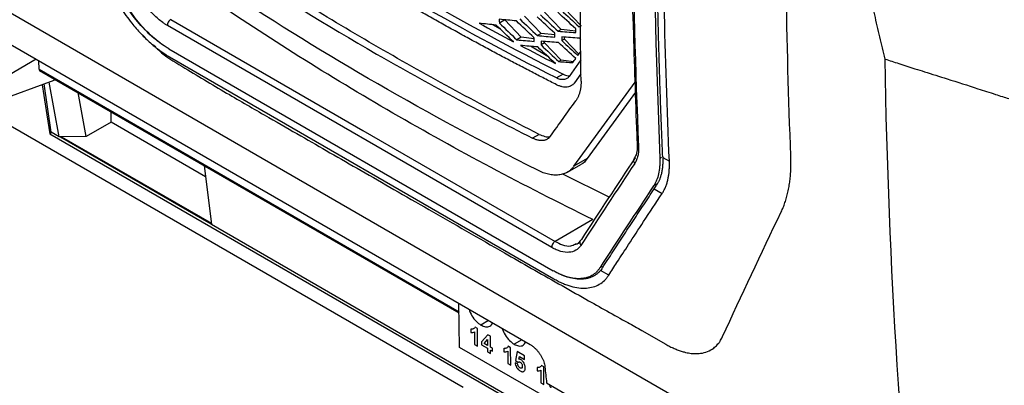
# Model space of a CAD drawing. Header units: millimetres. Extents: x -1111 to 1147, y -743 to 1146.
# Tile 174 of 203: x 824 to 929, y 742 to 781. Entities that reach past the tile are written whole.
import ezdxf

# ---------------------------------------------------------------- set-up
doc = ezdxf.new("R2010")
doc.units = ezdxf.units.MM

msp = doc.modelspace()

# ---------------------------------------------------------------- linework, layer by layer
at = {"color": 7, "linetype": 'Continuous', "lineweight": 25}
for p, q in [((914.777, 728.975), (802.377, 793.863)), ((815.648, 782.876), (878.252, 746.735)), ((883.669, 780.693), (881.902, 782.531)), ((879.424, 779.875), (877.657, 781.712)), ((881.546, 780.284), (879.779, 782.122)), ((880.541, 757.081), (839.597, 780.718)), ((875.014, 780.377), (874.28, 780.801)), ((875.534, 781.303), (874.962, 780.974)), ((875.534, 781.303), (875.534, 781.321)), ((877.301, 779.465), (875.534, 781.303)), ((883.669, 780.693), (883.468, 780.577)), ((836.55, 780.095), (837.241, 779.45)), ((877.301, 779.465), (876.826, 779.192)), ((878.654, 779.31), (877.301, 779.465)), ((879.424, 779.875), (879.015, 779.639)), ((880.865, 779.709), (879.424, 779.875)), ((881.546, 780.284), (881.229, 780.101)), ((883.1, 780.105), (881.546, 780.284)), ((881.899, 779.263), (881.899, 779.485)), ((883.651, 779.216), (883.489, 779.364)), ((839.767, 778.23), (880.704, 754.597)), ((880.115, 777.432), (878.263, 778.501)), ((879.776, 778.854), (879.407, 778.641)), ((879.776, 778.854), (879.777, 779.012)), ((881.543, 777.016), (879.776, 778.854)), ((881.899, 779.263), (881.622, 779.103)), ((883.439, 777.662), (881.899, 779.263)), ((839.827, 777.378), (880.764, 753.745)), ((883.338, 777.522), (883.655, 777.963)), ((825.622, 777.118), (822.163, 775.121)), ((825.927, 776.064), (825.921, 776.946)), ((881.543, 777.016), (881.301, 776.877)), ((882.868, 776.864), (881.543, 777.016)), ((883.657, 777.05), (882.393, 775.285)), ((825.989, 775.928), (870.677, 750.131)), ((881.744, 775.541), (881.035, 775.133)), ((882.991, 774.624), (883.662, 775.564)), ((827.507, 774.873), (818.614, 771.583)), ((827.237, 769.36), (826.486, 774.495)), ((828.085, 768.871), (827.023, 774.694)), ((827.509, 775.051), (827.507, 774.873)), ((882.903, 765.735), (889.412, 774.698)), ((830.937, 768.88), (830.08, 773.567)), ((889.448, 773.608), (884.323, 766.553)), ((833.621, 770.425), (833.621, 771.523)), ((833.621, 770.425), (830.937, 768.88)), ((843.658, 764.613), (833.621, 770.425)), ((827.3, 769.324), (827.081, 769.196)), ((827.081, 769.196), (880.45, 738.387)), ((828.085, 768.871), (827.237, 769.36)), ((828.336, 768.871), (828.085, 768.871)), ((828.212, 768.871), (844.28, 759.595)), ((830.937, 768.88), (828.336, 768.871)), ((828.336, 768.871), (844.292, 759.66)), ((879.198, 769.125), (878.489, 768.717)), ((892.364, 766.731), (892.367, 766.666)), ((843.509, 765.815), (844.29, 759.515)), ((882.208, 765.097), (883.628, 765.915)), ((884.323, 766.553), (882.903, 765.735)), ((892.246, 766.675), (892.049, 766.561)), ((892.367, 766.666), (893.068, 766.261)), ((891.461, 763.32), (891.675, 763.642)), ((891.461, 763.32), (892.305, 762.832)), ((880.42, 738.658), (844.29, 759.515)), ((884.931, 760.053), (880.89, 757.726)), ((883.034, 757.445), (883.175, 757.502)), ((885.912, 755.064), (885.687, 754.934)), ((886.617, 754.136), (885.744, 754.64)), ((870.733, 746.431), (870.662, 751.117)), ((871.917, 748.38), (871.919, 748.018)), ((872.315, 748.09), (872.325, 746.753)), ((872.625, 748.45), (872.373, 748.596)), ((872.64, 746.571), (872.625, 748.45)), ((890.153, 748.241), (892.686, 746.778)), ((873.736, 747.785), (873.053, 747.027)), ((873.053, 747.027), (873.056, 746.715)), ((873.329, 746.869), (873.698, 747.278)), ((873.703, 746.653), (873.329, 746.869)), ((873.698, 747.278), (873.703, 746.653)), ((874.009, 747.628), (873.736, 747.785)), ((874.017, 746.471), (874.009, 747.628)), ((880.169, 740.984), (870.733, 746.431)), ((872.325, 746.753), (872.64, 746.571)), ((873.056, 746.715), (873.705, 746.34)), ((873.705, 746.34), (873.708, 745.954)), ((873.708, 745.954), (874.023, 745.773)), ((874.227, 746.35), (874.017, 746.471)), ((874.023, 745.773), (874.02, 746.158)), ((874.02, 746.158), (874.229, 746.037)), ((874.229, 746.037), (874.227, 746.35)), ((875.452, 746.339), (875.455, 745.977)), ((875.851, 746.049), (875.861, 744.711)), ((876.161, 746.409), (875.909, 746.555)), ((876.175, 744.53), (876.161, 746.409)), ((876.853, 745.986), (876.672, 745.055)), ((877.649, 745.526), (876.853, 745.986)), ((875.861, 744.711), (876.175, 744.53)), ((876.904, 744.685), (876.632, 744.801)), ((876.672, 745.055), (876.947, 744.852)), ((877.046, 745.181), (877.107, 745.479)), ((877.107, 745.479), (877.652, 745.165)), ((877.652, 745.165), (877.649, 745.526)), ((878.988, 744.298), (878.99, 743.936)), ((879.386, 744.008), (879.396, 742.67)), ((879.696, 744.368), (879.444, 744.514)), ((879.711, 742.489), (879.696, 744.368)), ((879.396, 742.67), (879.711, 742.489)), ((879.997, 742.665), (913.855, 723.119))]:
    msp.add_line(p, q, dxfattribs=at)
at = {"color": 250, "linetype": 'Continuous', "lineweight": 25}
for p, q in [((825.927, 776.064), (870.676, 750.231)), ((819.586, 771.943), (871.095, 742.207)), ((881.691, 764.935), (886.677, 762.449)), ((891.773, 763.861), (891.396, 763.644)), ((883.111, 757.38), (883.044, 757.419)), ((873.813, 749.298), (872.998, 748.819)), ((877.348, 747.257), (876.534, 746.778))]:
    msp.add_line(p, q, dxfattribs=at)
at = {"color": 7, "linetype": 'Continuous', "lineweight": 25, "flags": 128}
for points in [[(894.159, 868.065), (893.208, 855.014), (892.453, 842.058), (891.895, 829.202), (891.533, 816.45), (891.367, 803.806), (891.398, 791.274), (891.626, 778.857), (892.049, 766.561)], [(839.952, 781.358), (860.421, 769.542), (880.89, 757.726)], [(826.27, 774.398), (826.445, 773.245), (826.76, 771.218), (827.081, 769.196)]]:
    msp.add_lwpolyline(points, dxfattribs=at)
at = {"color": 7, "linetype": 'Continuous', "lineweight": 25}
msp.add_arc((826.076, 776.05), 0.15, 174.85286, 234.50634, dxfattribs=at)
for centre, major_axis, ratio, start_param, end_param in [((1507.75, 1137.606), (682.341, 584.654), 0.2189093, 2.484296, 2.5027964), ((1507.444, 1137.987), (682.069, 584.239), 0.2187092, 2.4842681, 2.5027607), ((1510.363, 1136.098), (682.47, 584.583), 0.2187092, 2.4861224, 2.5046062)]:
    msp.add_ellipse(centre, major_axis=major_axis, ratio=ratio, start_param=start_param, end_param=end_param, dxfattribs=at)
for points in [[(891.896, 869.371), (890.495, 851.874), (888.747, 817.458), (889.09, 784.19), (889.788, 767.846)], [(906.011, 766.836), (905.526, 778.999), (905.344, 791.349), (905.462, 803.87)], [(893.068, 766.261), (892.585, 777.332), (892.343, 788.555), (892.343, 799.918)], [(851.207, 793.098), (860.738, 786.885), (870.941, 781.018), (881.744, 775.541)], [(883.664, 774.806), (883.582, 779.724), (883.566, 784.68), (883.618, 789.676)], [(879.198, 769.125), (876.353, 770.563), (870.737, 773.497), (862.556, 778.059), (854.636, 782.772), (849.543, 786.008), (847.046, 787.647)], [(879.046, 765.301), (867.351, 771.206), (856.338, 777.561), (846.105, 784.309)], [(874.952, 781.376), (874.955, 781.242), (874.959, 781.108), (874.962, 780.974)], [(876.776, 781.205), (876.166, 781.26), (875.558, 781.317), (874.952, 781.376)], [(877.138, 781.413), (877.761, 780.82), (878.387, 780.229), (879.015, 779.639)], [(880.861, 779.888), (880.229, 780.476), (879.6, 781.065), (878.972, 781.656)], [(879.338, 781.867), (879.966, 781.277), (880.597, 780.688), (881.229, 780.101)], [(883.095, 780.362), (882.459, 780.947), (881.826, 781.534), (881.194, 782.122)], [(881.564, 782.336), (882.197, 781.748), (882.832, 781.162), (883.468, 780.577)], [(874.606, 780.768), (874.002, 780.827), (873.4, 780.888), (872.801, 780.95)], [(872.801, 780.95), (874.015, 780.29), (875.237, 779.635), (876.467, 778.985)], [(876.467, 778.985), (875.845, 779.578), (875.224, 780.172), (874.606, 780.768)], [(874.962, 780.974), (875.581, 780.378), (876.203, 779.784), (876.826, 779.192)], [(878.651, 779.429), (878.024, 780.02), (877.399, 780.611), (876.776, 781.205)], [(883.102, 779.958), (883.1, 780.093), (883.098, 780.227), (883.095, 780.362)], [(878.661, 779.027), (878.658, 779.161), (878.655, 779.295), (878.651, 779.429)], [(879.015, 779.639), (879.631, 779.586), (880.249, 779.535), (880.869, 779.485)], [(880.869, 779.485), (880.866, 779.619), (880.864, 779.754), (880.861, 779.888)], [(881.229, 780.101), (881.851, 780.052), (882.475, 780.004), (883.102, 779.958)], [(883.489, 779.364), (882.861, 779.41), (882.236, 779.458), (881.613, 779.506)], [(881.613, 779.506), (881.616, 779.372), (881.619, 779.237), (881.622, 779.103)], [(876.826, 779.192), (877.435, 779.135), (878.047, 779.08), (878.661, 779.027)], [(879.044, 778.431), (878.429, 778.484), (877.817, 778.539), (877.207, 778.595)], [(877.207, 778.595), (878.442, 777.947), (879.685, 777.304), (880.936, 776.666)], [(880.936, 776.666), (880.303, 777.253), (879.673, 777.841), (879.044, 778.431)], [(881.254, 778.891), (880.633, 778.94), (880.014, 778.991), (879.398, 779.044)], [(879.398, 779.044), (879.401, 778.909), (879.404, 778.775), (879.407, 778.641)], [(879.407, 778.641), (880.037, 778.051), (880.668, 777.463), (881.301, 776.877)], [(883.099, 777.188), (882.482, 777.754), (881.867, 778.322), (881.254, 778.891)], [(881.622, 779.103), (882.192, 778.575), (882.764, 778.047), (883.338, 777.522)], [(882.794, 776.759), (882.895, 776.901), (882.997, 777.044), (883.099, 777.188)], [(881.301, 776.877), (881.797, 776.836), (882.295, 776.797), (882.794, 776.759)], [(920.078, 712.909), (917.777, 733.672), (916.43, 755.119), (916.045, 777.143)], [(880.414, 768.932), (881.293, 770.174), (882.186, 771.425), (883.093, 772.683)], [(898.743, 747.59), (900.749, 751.974), (902.831, 756.401), (904.985, 760.872)], [(879.814, 744.386), (879.874, 743.812), (879.935, 743.238), (879.997, 742.665)]]:
    msp.add_open_spline(points, degree=3, dxfattribs=at)
for points, knots in [([(890.641, 853.676), (890.538, 852.131), (890.127, 845.961), (889.635, 835.279), (889.17, 821.638), (888.938, 808.122), (888.948, 794.745), (889.05, 785.57), (889.207, 780.893), (889.217, 780.589)], [0, 0, 0, 0, 0.06183642, 0.2468961, 0.43195626, 0.61701686, 0.80207787, 0.98713921, 1, 1, 1, 1]), ([(892.364, 766.731), (892.331, 767.52), (892.264, 769.1), (892.173, 771.474), (892.089, 773.853), (892.012, 776.237), (891.943, 778.625), (891.881, 781.017), (891.826, 783.414), (891.779, 785.816), (891.738, 788.222), (891.706, 790.632), (891.68, 793.047), (891.662, 795.466), (891.651, 797.89), (891.649, 799.51), (891.648, 800.319)], [0, 0, 0, 0, 0.07144, 0.1428747, 0.214305, 0.2857318, 0.357156, 0.4285784, 0.5, 0.5714216, 0.642844, 0.7142682, 0.785695, 0.8571253, 0.92856, 1, 1, 1, 1]), ([(916.045, 777.143), (915.86, 777.928), (915.489, 779.498), (914.945, 781.855), (914.409, 784.212), (913.881, 786.569), (913.363, 788.928), (912.853, 791.287), (912.353, 793.646), (911.861, 796.006), (911.377, 798.366), (911.062, 799.941), (910.905, 800.728)], [0, 0, 0, 0, 0.1003745, 0.2006651, 0.300872, 0.4009955, 0.5010359, 0.6009934, 0.7008683, 0.8006609, 0.9003713, 1, 1, 1, 1]), ([(881.035, 775.133), (875.633, 777.872), (870.386, 780.706), (860.199, 786.564), (855.265, 789.583), (850.498, 792.69)], [0, 0, 0, 0, 0.5, 0.5, 1, 1, 1, 1]), ([(881.062, 774.407), (880.623, 774.63), (879.735, 775.082), (878.395, 775.773), (877.031, 776.483), (875.643, 777.214), (874.231, 777.965), (872.797, 778.737), (871.341, 779.53), (869.863, 780.345), (868.363, 781.181), (866.843, 782.039), (865.404, 782.861), (863.992, 783.678), (862.555, 784.518), (860.945, 785.471), (859.167, 786.538), (857.224, 787.723), (855.121, 789.028), (852.863, 790.455), (851.32, 791.454), (850.52, 791.972)], [0, 0, 0, 0, 0.0406762, 0.0823082, 0.1248959, 0.1684393, 0.2129384, 0.2583931, 0.3048035, 0.3521695, 0.400491, 0.449768, 0.5000004, 0.54136, 0.5887602, 0.6422006, 0.7016812, 0.7672018, 0.838762, 0.9163615, 1, 1, 1, 1]), ([(846.337, 787.238), (851.342, 783.954), (856.527, 780.766), (867.256, 774.586), (872.788, 771.6), (878.489, 768.717)], [0, 0, 0, 0, 0.5, 0.5, 1, 1, 1, 1]), ([(833.432, 784.839), (833.474, 784.747), (833.559, 784.563), (833.693, 784.287), (833.832, 784.012), (833.977, 783.738), (834.127, 783.466), (834.282, 783.195), (834.443, 782.925), (834.735, 782.453), (835.178, 781.789), (835.893, 780.838), (836.764, 779.832), (837.583, 779.039), (838.202, 778.51), (838.607, 778.189), (839.013, 777.893), (839.42, 777.62), (839.691, 777.459), (839.827, 777.378)], [0, 0, 0, 0, 0.029975, 0.0598929, 0.0897834, 0.1196764, 0.1496016, 0.179589, 0.2096679, 0.2398678, 0.3387521, 0.4377156, 0.5814489, 0.7258323, 0.7809578, 0.8357546, 0.8904048, 0.9450921, 1, 1, 1, 1]), ([(839.767, 778.23), (839.634, 778.309), (839.502, 778.388), (839.238, 778.558), (839.107, 778.648), (838.714, 778.929), (838.454, 779.134), (837.938, 779.577), (837.679, 779.817), (837.177, 780.322), (836.934, 780.586), (836.463, 781.137), (836.234, 781.424), (835.793, 782.021), (835.58, 782.331), (835.183, 782.957), (834.997, 783.274), (834.736, 783.758), (834.652, 783.92), (834.49, 784.247), (834.414, 784.412), (834.338, 784.577)], [0, 0, 0, 0, 0.0625, 0.0625, 0.125, 0.125, 0.25, 0.25, 0.375, 0.375, 0.5, 0.5, 0.625, 0.625, 0.75, 0.75, 0.875, 0.875, 0.9375, 0.9375, 1, 1, 1, 1]), ([(839.597, 780.718), (839.515, 780.767), (839.432, 780.816), (839.268, 780.923), (839.186, 780.979), (838.939, 781.156), (838.776, 781.285), (838.296, 781.697), (837.988, 782.007), (837.395, 782.702), (837.122, 783.072), (836.75, 783.659), (836.632, 783.859), (836.415, 784.263), (836.318, 784.467), (836.222, 784.673)], [0, 0, 0, 0, 0.0625, 0.0625, 0.125, 0.125, 0.25, 0.25, 0.5, 0.5, 0.75, 0.75, 0.875, 0.875, 1, 1, 1, 1]), ([(839.767, 778.23), (839.699, 778.27), (839.563, 778.35), (839.36, 778.478), (839.157, 778.612), (838.954, 778.753), (838.751, 778.901), (838.549, 779.056), (838.175, 779.354), (837.635, 779.827), (836.922, 780.545), (836.218, 781.355), (835.644, 782.117), (835.205, 782.764), (834.883, 783.279), (834.579, 783.804), (834.395, 784.159), (834.303, 784.337)], [0, 0, 0, 0, 0.0328867, 0.0656929, 0.0984519, 0.1311975, 0.1639633, 0.1967828, 0.2296896, 0.3464711, 0.4633351, 0.5923396, 0.7214531, 0.7912195, 0.8606866, 0.9301737, 1, 1, 1, 1]), ([(884.931, 760.053), (881.244, 761.858), (877.624, 763.705), (870.52, 767.486), (867.034, 769.421), (856.799, 775.341), (850.268, 779.445), (844.032, 783.709)], [0, 0, 0, 0, 0.25, 0.25, 0.5, 0.5, 1, 1, 1, 1]), ([(839.952, 781.358), (839.854, 781.302), (839.759, 781.198), (839.626, 780.96), (839.591, 780.825), (839.597, 780.718)], [0, 0, 0, 0, 0.5, 0.5, 1, 1, 1, 1]), ([(889.217, 780.589), (889.328, 776.739), (889.449, 772.546), (889.627, 768.389), (889.641, 768.05)], [0, 0, 0, 0, 0.9183754, 1, 1, 1, 1]), ([(838.146, 778.605), (838.418, 778.338), (839.348, 777.422), (842.215, 775.746), (846.046, 773.418), (850.325, 770.961), (853.814, 768.955), (856.947, 767.157), (860.276, 765.244), (863.78, 763.233), (868.858, 760.319), (873.735, 757.524), (878.309, 754.904), (881.228, 753.241), (884.655, 751.302), (887.692, 749.599), (889.651, 748.518), (890.153, 748.241)], [0, 0, 0, 0, 0.0187076, 0.0642015, 0.1479048, 0.2237133, 0.2909516, 0.3567436, 0.4254919, 0.4974225, 0.5727753, 0.734759, 0.7909516, 0.8442439, 0.8958855, 0.9732935, 1, 1, 1, 1]), ([(916.045, 777.143), (916.532, 776.985), (917.593, 776.64), (918.994, 776.193), (920.71, 775.65), (922.948, 774.943), (925.157, 774.241), (926.869, 773.686), (927.736, 773.405), (928.525, 773.15), (929.006, 772.998), (929.237, 772.926)], [0, 0, 0, 0, 0.11099659, 0.24188006, 0.31839236, 0.50082545, 0.75003259, 0.82035817, 0.89082567, 0.94754175, 1, 1, 1, 1]), ([(882.393, 775.285), (882.325, 775.192), (882.245, 775.114), (882.054, 775.005), (881.944, 774.969), (881.708, 774.942), (881.579, 774.95), (881.379, 774.996), (881.311, 775.017), (881.174, 775.066), (881.105, 775.099), (881.035, 775.133)], [0, 0, 0, 0, 0.25, 0.25, 0.5, 0.5, 0.75, 0.75, 0.875, 0.875, 1, 1, 1, 1]), ([(881.744, 775.541), (881.933, 775.455), (882.195, 775.336), (882.408, 775.376), (882.466, 775.387)], [0, 0, 0, 0, 0.7237459, 1, 1, 1, 1]), ([(882.991, 774.624), (882.976, 774.604), (882.946, 774.563), (882.897, 774.507), (882.834, 774.444), (882.757, 774.378), (882.629, 774.291), (882.448, 774.208), (882.203, 774.152), (881.934, 774.144), (881.696, 774.177), (881.501, 774.228), (881.355, 774.277), (881.208, 774.335), (881.11, 774.383), (881.062, 774.407)], [0, 0, 0, 0, 0.0390559, 0.0781565, 0.1173676, 0.1782692, 0.2390048, 0.3641501, 0.4916893, 0.620435, 0.7489694, 0.8122767, 0.8759214, 0.9380905, 1, 1, 1, 1]), ([(883.636, 774.19), (883.63, 774.141), (883.617, 774.043), (883.593, 773.899), (883.564, 773.759), (883.54, 773.669), (883.529, 773.624)], [0, 0, 0, 0, 0.2500667, 0.5004361, 0.7505886, 1, 1, 1, 1]), ([(883.664, 774.806), (883.665, 774.753), (883.666, 774.648), (883.661, 774.492), (883.651, 774.339), (883.641, 774.24), (883.636, 774.19)], [0, 0, 0, 0, 0.2499043, 0.4996917, 0.7496329, 1, 1, 1, 1]), ([(883.529, 773.624), (883.514, 773.573), (883.486, 773.473), (883.435, 773.328), (883.379, 773.188), (883.317, 773.053), (883.248, 772.924), (883.174, 772.8), (883.12, 772.722), (883.093, 772.683)], [0, 0, 0, 0, 0.1426541, 0.2850436, 0.4273652, 0.5698188, 0.7126065, 0.8559322, 1, 1, 1, 1]), ([(880.414, 768.932), (880.393, 768.903), (880.349, 768.845), (880.275, 768.767), (880.194, 768.697), (880.105, 768.634), (880.007, 768.579), (879.902, 768.534), (879.789, 768.499), (879.669, 768.474), (879.542, 768.46), (879.408, 768.458), (879.267, 768.468), (879.121, 768.491), (878.969, 768.526), (878.813, 768.576), (878.652, 768.638), (878.544, 768.69), (878.489, 768.717)], [0, 0, 0, 0, 0.0559806, 0.1124458, 0.1695841, 0.2275995, 0.2867316, 0.3470972, 0.4084897, 0.4706595, 0.5334185, 0.5971212, 0.6621044, 0.728218, 0.7947953, 0.8620477, 0.9303272, 1, 1, 1, 1]), ([(879.198, 769.125), (879.401, 769.042), (879.791, 768.883), (880.194, 768.832), (880.357, 768.888), (880.375, 768.894)], [0, 0, 0, 0, 0.4907231, 0.9435193, 1, 1, 1, 1]), ([(889.635, 768.062), (889.639, 767.934), (889.653, 767.505), (889.561, 766.973), (889.373, 766.656), (889.29, 766.515)], [0, 0, 0, 0, 0.1906065, 0.6393826, 1, 1, 1, 1]), ([(889.788, 767.846), (889.791, 767.754), (889.793, 767.663), (889.79, 767.486), (889.786, 767.399), (889.766, 767.144), (889.742, 766.982), (889.673, 766.676), (889.628, 766.532), (889.546, 766.331), (889.517, 766.266), (889.452, 766.144), (889.416, 766.086), (889.38, 766.029)], [0, 0, 0, 0, 0.125, 0.125, 0.25, 0.25, 0.5, 0.5, 0.75, 0.75, 0.875, 0.875, 1, 1, 1, 1]), ([(904.985, 760.872), (905.021, 760.949), (905.095, 761.105), (905.198, 761.348), (905.296, 761.599), (905.388, 761.857), (905.475, 762.124), (905.557, 762.399), (905.632, 762.681), (905.702, 762.972), (905.765, 763.271), (905.838, 763.668), (905.914, 764.174), (905.979, 764.799), (906.017, 765.451), (906.032, 766.13), (906.018, 766.6), (906.011, 766.836)], [0, 0, 0, 0, 0.0484229, 0.0971888, 0.1462986, 0.1957526, 0.2455513, 0.2956948, 0.3461831, 0.3970161, 0.4481934, 0.4997148, 0.5973275, 0.6961622, 0.796218, 0.8974957, 1, 1, 1, 1]), ([(882.903, 765.735), (882.876, 765.697), (882.821, 765.623), (882.732, 765.519), (882.639, 765.422), (882.54, 765.331), (882.436, 765.247), (882.327, 765.169), (882.118, 765.039), (881.785, 764.892), (881.299, 764.79), (880.773, 764.778), (880.308, 764.846), (879.926, 764.944), (879.635, 765.04), (879.342, 765.157), (879.145, 765.253), (879.046, 765.301)], [0, 0, 0, 0, 0.03574859, 0.0713738, 0.10692563, 0.14245437, 0.17801045, 0.21364414, 0.24940543, 0.37454269, 0.49972078, 0.62486119, 0.75004541, 0.81265391, 0.87500382, 0.93736321, 1, 1, 1, 1]), ([(884.323, 766.553), (884.135, 766.29), (883.941, 766.021), (883.634, 765.923), (883.626, 765.92)], [0, 0, 0, 0, 0.973796, 1, 1, 1, 1]), ([(889.308, 766.506), (889.292, 766.477), (889.255, 766.407), (889.256, 766.271), (889.298, 766.147), (889.348, 766.068), (889.373, 766.037), (889.38, 766.029)], [0, 0, 0, 0, 0.2114756, 0.4998923, 0.7883195, 0.9422227, 1, 1, 1, 1]), ([(892.049, 766.561), (892.053, 766.415), (892.057, 766.268), (892.054, 765.982), (892.047, 765.842), (892.014, 765.432), (891.976, 765.171), (891.865, 764.678), (891.794, 764.448), (891.663, 764.128), (891.615, 764.025), (891.512, 763.828), (891.455, 763.735), (891.396, 763.644)], [0, 0, 0, 0, 0.125, 0.125, 0.25, 0.25, 0.5, 0.5, 0.75, 0.75, 0.875, 0.875, 1, 1, 1, 1]), ([(892.367, 766.666), (892.369, 766.588), (892.374, 766.431), (892.372, 766.201), (892.364, 765.976), (892.348, 765.757), (892.326, 765.543), (892.297, 765.334), (892.26, 765.13), (892.217, 764.931), (892.156, 764.698), (892.073, 764.435), (891.958, 764.151), (891.828, 763.885), (891.726, 763.723), (891.675, 763.642)], [0, 0, 0, 0, 0.0646272, 0.1290097, 0.1932173, 0.2573205, 0.3213903, 0.3854974, 0.4497128, 0.514107, 0.5787498, 0.6842068, 0.7893607, 0.8945217, 1, 1, 1, 1]), ([(892.305, 762.832), (892.338, 762.883), (892.403, 762.984), (892.493, 763.145), (892.577, 763.312), (892.655, 763.485), (892.726, 763.666), (892.791, 763.853), (892.85, 764.047), (892.915, 764.3), (892.981, 764.617), (893.036, 765.005), (893.07, 765.409), (893.083, 765.826), (893.073, 766.116), (893.068, 766.261)], [0, 0, 0, 0, 0.0591809, 0.1182157, 0.1771612, 0.2360747, 0.2950135, 0.3540348, 0.4131957, 0.4725528, 0.57884, 0.6844051, 0.7895697, 0.8946593, 1, 1, 1, 1]), ([(885.973, 754.948), (886.333, 755.503), (887.053, 756.612), (888.144, 758.282), (889.241, 759.956), (890.346, 761.635), (891.089, 762.758), (891.461, 763.32)], [0, 0, 0, 0, 0.2000074, 0.4000092, 0.6000073, 0.8000036, 1, 1, 1, 1]), ([(886.617, 754.136), (886.909, 754.586), (887.608, 755.667), (888.843, 757.563), (890.442, 760.008), (891.644, 761.83), (892.305, 762.832)], [0, 0, 0, 0, 0.1564042, 0.3752057, 0.6564043, 1, 1, 1, 1]), ([(880.89, 757.726), (880.792, 757.669), (880.697, 757.565), (880.567, 757.325), (880.533, 757.189), (880.541, 757.081)], [0, 0, 0, 0, 0.5, 0.5, 1, 1, 1, 1]), ([(883.648, 757.297), (883.611, 757.242), (883.573, 757.188), (883.492, 757.089), (883.449, 757.043), (883.312, 756.912), (883.213, 756.837), (882.894, 756.653), (882.651, 756.581), (882.106, 756.542), (881.814, 756.576), (881.349, 756.708), (881.19, 756.765), (880.869, 756.904), (880.705, 756.991), (880.541, 757.081)], [0, 0, 0, 0, 0.0625, 0.0625, 0.125, 0.125, 0.25, 0.25, 0.5, 0.5, 0.75, 0.75, 0.875, 0.875, 1, 1, 1, 1]), ([(883.597, 757.824), (883.577, 757.794), (883.418, 757.559), (883.31, 757.432), (883.111, 757.395), (883.107, 757.394)], [0, 0, 0, 0, 0.1257992, 0.9792917, 1, 1, 1, 1]), ([(883.696, 757.911), (883.597, 757.852), (883.536, 757.751), (883.518, 757.523), (883.563, 757.396), (883.648, 757.297)], [0, 0, 0, 0, 0.5, 0.5, 1, 1, 1, 1]), ([(885.687, 754.934), (885.627, 754.848), (885.567, 754.761), (885.438, 754.601), (885.369, 754.527), (885.153, 754.32), (884.996, 754.201), (884.653, 754.003), (884.466, 753.923), (884.073, 753.807), (883.866, 753.772), (883.434, 753.743), (883.209, 753.749), (882.738, 753.805), (882.492, 753.856), (881.996, 753.998), (881.744, 754.089), (881.359, 754.256), (881.229, 754.317), (880.969, 754.449), (880.837, 754.522), (880.704, 754.597)], [0, 0, 0, 0, 0.0625, 0.0625, 0.125, 0.125, 0.25, 0.25, 0.375, 0.375, 0.5, 0.5, 0.625, 0.625, 0.75, 0.75, 0.875, 0.875, 0.9375, 0.9375, 1, 1, 1, 1]), ([(885.744, 754.64), (885.708, 754.599), (885.635, 754.516), (885.518, 754.402), (885.395, 754.296), (885.267, 754.199), (885.133, 754.11), (884.993, 754.029), (884.739, 753.902), (884.346, 753.768), (883.751, 753.684), (883.069, 753.712), (882.43, 753.85), (881.906, 754.023), (881.51, 754.183), (881.11, 754.371), (880.84, 754.522), (880.704, 754.597)], [0, 0, 0, 0, 0.03479, 0.069481, 0.1041122, 0.1387229, 0.1733526, 0.2080406, 0.242826, 0.3559286, 0.4690513, 0.603266, 0.7375084, 0.8032608, 0.8687471, 0.9342371, 1, 1, 1, 1]), ([(880.764, 753.745), (880.919, 753.658), (881.227, 753.486), (881.685, 753.273), (882.136, 753.093), (882.726, 752.902), (883.44, 752.755), (884.24, 752.73), (884.972, 752.856), (885.621, 753.135), (886.087, 753.486), (886.368, 753.792), (886.515, 753.983), (886.583, 754.085), (886.617, 754.136)], [0, 0, 0, 0, 0.0625195, 0.1250448, 0.1876101, 0.2500861, 0.3749798, 0.5000625, 0.6245409, 0.7499955, 0.8749607, 0.937476, 0.9687381, 1, 1, 1, 1]), ([(885.973, 754.948), (885.937, 754.894), (885.865, 754.786), (885.784, 754.689), (885.744, 754.64)], [0, 0, 0, 0, 0.4999925, 1, 1, 1, 1]), ([(871.73, 750.5), (871.821, 750.267), (872.004, 749.791), (872.484, 749.179), (872.834, 748.934), (872.998, 748.819)], [0, 0, 0, 0, 0.3387553, 0.6914207, 1, 1, 1, 1]), ([(872.998, 748.819), (873.161, 748.745), (873.511, 748.586), (873.986, 748.647), (874.164, 748.914), (874.251, 749.045)], [0, 0, 0, 0, 0.3085793, 0.6612447, 1, 1, 1, 1]), ([(872.373, 748.596), (872.355, 748.549), (872.331, 748.509), (872.268, 748.446), (872.23, 748.423), (872.149, 748.393), (872.106, 748.382), (872.038, 748.373), (872.014, 748.371), (871.967, 748.372), (871.942, 748.376), (871.917, 748.38)], [0, 0, 0, 0, 0.25, 0.25, 0.5, 0.5, 0.75, 0.75, 0.875, 0.875, 1, 1, 1, 1]), ([(871.919, 748.018), (871.994, 748.008), (872.066, 748.007), (872.2, 748.031), (872.259, 748.057), (872.315, 748.09)], [0, 0, 0, 0, 0.5, 0.5, 1, 1, 1, 1]), ([(875.266, 748.459), (875.356, 748.226), (875.54, 747.75), (876.019, 747.138), (876.37, 746.893), (876.534, 746.778)], [0, 0, 0, 0, 0.3387553, 0.6914207, 1, 1, 1, 1]), ([(876.534, 746.778), (876.697, 746.704), (877.047, 746.545), (877.521, 746.606), (877.699, 746.873), (877.787, 747.004)], [0, 0, 0, 0, 0.3085793, 0.6612447, 1, 1, 1, 1]), ([(892.686, 746.778), (892.761, 746.736), (892.91, 746.651), (893.133, 746.534), (893.354, 746.425), (893.574, 746.325), (893.792, 746.232), (894.008, 746.148), (894.222, 746.073), (894.433, 746.006), (894.678, 745.937), (895.056, 745.848), (895.541, 745.778), (896.017, 745.768), (896.561, 745.817), (897.161, 745.975), (897.671, 746.264), (898.053, 746.583), (898.303, 746.853), (898.519, 747.164), (898.652, 747.398), (898.718, 747.536), (898.743, 747.59)], [0, 0, 0, 0, 0.0279401, 0.0558371, 0.0836924, 0.1115067, 0.1392801, 0.1670125, 0.1947032, 0.2223514, 0.2499562, 0.2920527, 0.3748474, 0.4520934, 0.5005683, 0.6256561, 0.7503348, 0.7924838, 0.8748677, 0.9312454, 0.9729547, 1, 1, 1, 1]), ([(875.909, 746.555), (875.89, 746.508), (875.866, 746.468), (875.804, 746.404), (875.766, 746.382), (875.684, 746.352), (875.641, 746.341), (875.573, 746.332), (875.55, 746.33), (875.502, 746.331), (875.477, 746.335), (875.452, 746.339)], [0, 0, 0, 0, 0.25, 0.25, 0.5, 0.5, 0.75, 0.75, 0.875, 0.875, 1, 1, 1, 1]), ([(875.455, 745.977), (875.529, 745.967), (875.602, 745.966), (875.735, 745.99), (875.795, 746.016), (875.851, 746.049)], [0, 0, 0, 0, 0.5, 0.5, 1, 1, 1, 1]), ([(878.252, 746.735), (878.287, 746.715), (878.355, 746.674), (878.458, 746.603), (878.559, 746.528), (878.658, 746.446), (878.755, 746.358), (878.849, 746.265), (878.942, 746.165), (879.033, 746.06), (879.121, 745.949), (879.208, 745.831), (879.324, 745.662), (879.46, 745.441), (879.598, 745.169), (879.704, 744.901), (879.779, 744.636), (879.802, 744.47), (879.814, 744.386)], [0, 0, 0, 0, 0.0470225, 0.0930261, 0.1382332, 0.1828786, 0.2272057, 0.2714632, 0.3159009, 0.3607659, 0.4062979, 0.4527264, 0.5002682, 0.6028213, 0.7015429, 0.7989302, 0.8975819, 1, 1, 1, 1]), ([(876.632, 744.801), (876.642, 744.72), (876.657, 744.637), (876.713, 744.466), (876.753, 744.379), (876.851, 744.217), (876.909, 744.143), (877.005, 744.05), (877.038, 744.022), (877.104, 743.972), (877.138, 743.951), (877.171, 743.931)], [0, 0, 0, 0, 0.25, 0.25, 0.5, 0.5, 0.75, 0.75, 0.875, 0.875, 1, 1, 1, 1]), ([(877.156, 744.252), (877.123, 744.272), (877.092, 744.296), (877.032, 744.361), (877.005, 744.399), (876.96, 744.479), (876.942, 744.521), (876.916, 744.604), (876.91, 744.645), (876.904, 744.685)], [0, 0, 0, 0, 0.25, 0.25, 0.5, 0.5, 0.75, 0.75, 1, 1, 1, 1]), ([(876.947, 744.852), (876.976, 744.875), (877.008, 744.894), (877.065, 744.9), (877.086, 744.898), (877.129, 744.887), (877.152, 744.877), (877.174, 744.865)], [0, 0, 0, 0, 0.5, 0.5, 0.75, 0.75, 1, 1, 1, 1]), ([(877.247, 745.135), (877.211, 745.153), (877.176, 745.169), (877.108, 745.184), (877.076, 745.183), (877.046, 745.181)], [0, 0, 0, 0, 0.5, 0.5, 1, 1, 1, 1]), ([(877.174, 744.865), (877.208, 744.845), (877.24, 744.821), (877.302, 744.755), (877.33, 744.716), (877.373, 744.633), (877.386, 744.589), (877.404, 744.506), (877.406, 744.467), (877.407, 744.428)], [0, 0, 0, 0, 0.25, 0.25, 0.5, 0.5, 0.75, 0.75, 1, 1, 1, 1]), ([(877.721, 744.254), (877.72, 744.293), (877.718, 744.331), (877.709, 744.411), (877.702, 744.451), (877.672, 744.576), (877.639, 744.663), (877.553, 744.829), (877.5, 744.907), (877.41, 745.009), (877.378, 745.039), (877.314, 745.092), (877.28, 745.114), (877.247, 745.135)], [0, 0, 0, 0, 0.125, 0.125, 0.25, 0.25, 0.5, 0.5, 0.75, 0.75, 0.875, 0.875, 1, 1, 1, 1]), ([(877.407, 744.428), (877.406, 744.387), (877.404, 744.348), (877.386, 744.28), (877.369, 744.251), (877.322, 744.218), (877.292, 744.211), (877.227, 744.217), (877.192, 744.232), (877.156, 744.252)], [0, 0, 0, 0, 0.25, 0.25, 0.5, 0.5, 0.75, 0.75, 1, 1, 1, 1]), ([(877.171, 743.931), (877.213, 743.908), (877.255, 743.886), (877.337, 743.858), (877.378, 743.849), (877.454, 743.846), (877.49, 743.851), (877.554, 743.876), (877.582, 743.897), (877.608, 743.919)], [0, 0, 0, 0, 0.25, 0.25, 0.5, 0.5, 0.75, 0.75, 1, 1, 1, 1]), ([(877.608, 743.919), (877.644, 743.957), (877.675, 744.002), (877.703, 744.087), (877.71, 744.118), (877.719, 744.184), (877.72, 744.219), (877.721, 744.254)], [0, 0, 0, 0, 0.5, 0.5, 0.75, 0.75, 1, 1, 1, 1]), ([(879.444, 744.514), (879.426, 744.467), (879.402, 744.427), (879.339, 744.363), (879.301, 744.341), (879.22, 744.311), (879.177, 744.3), (879.109, 744.291), (879.086, 744.289), (879.038, 744.29), (879.013, 744.294), (878.988, 744.298)], [0, 0, 0, 0, 0.25, 0.25, 0.5, 0.5, 0.75, 0.75, 0.875, 0.875, 1, 1, 1, 1]), ([(878.99, 743.936), (879.065, 743.926), (879.137, 743.925), (879.271, 743.949), (879.33, 743.975), (879.386, 744.008)], [0, 0, 0, 0, 0.5, 0.5, 1, 1, 1, 1])]:
    msp.add_open_spline(points, degree=3, knots=knots, dxfattribs=at)
at = {"color": 250, "linetype": 'Continuous', "lineweight": 25}
for points, knots in [([(889.648, 768.05), (889.648, 768.03), (889.648, 767.975), (889.698, 767.912), (889.753, 767.867), (889.778, 767.852), (889.788, 767.846)], [0, 0, 0, 0, 0.2655768, 0.7083229, 0.891851, 1, 1, 1, 1]), ([(880.89, 757.726), (881.154, 757.595), (881.743, 757.303), (882.517, 757.165), (882.885, 757.364), (883.034, 757.445)], [0, 0, 0, 0, 0.3247501, 0.7265041, 1, 1, 1, 1]), ([(880.257, 742.515), (880.267, 742.479), (880.301, 742.357), (880.378, 742.212), (880.45, 742.134), (880.461, 742.121)], [0, 0, 0, 0, 0.2671174, 0.8827606, 1, 1, 1, 1])]:
    msp.add_open_spline(points, degree=3, knots=knots, dxfattribs=at)

doc.saveas('drawing.dxf')
